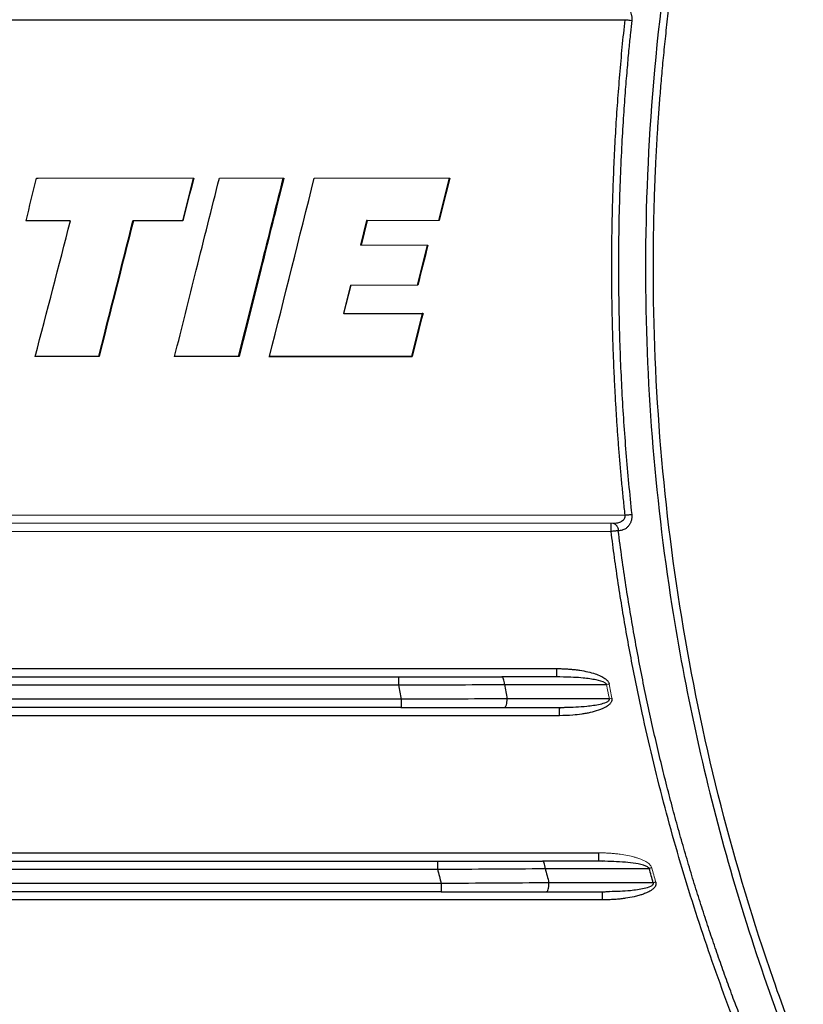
# Paper-space layout 'Sheet2' of a CAD drawing. Header units: millimetres. Extents: x 0 to 1118, y 0 to 864.
# Tile 60 of 85: x 772 to 811, y 412 to 460. Entities that reach past the tile are written whole.
import ezdxf

# ---------------------------------------------------------------- set-up
doc = ezdxf.new("R2010")
doc.units = ezdxf.units.MM

psp = doc.layouts.new('Sheet2')

# ---------------------------------------------------------------- linework, layer by layer
at = {"color": 7, "linetype": 'Continuous', "lineweight": 30}
for p, q in [((773.261, 452.02), (773.349, 452.02)), ((780.927, 452.02), (780.392, 449.94)), ((786.839, 452.02), (786.839, 452.02)), ((793.427, 452.02), (792.907, 449.955)), ((777.98, 449.94), (777.999, 449.94)), ((789.396, 449.955), (789.096, 448.75)), ((789.429, 449.955), (789.129, 448.75)), ((789.429, 449.955), (789.396, 449.955)), ((789.129, 448.75), (789.097, 448.75)), ((792.353, 448.75), (791.858, 446.79)), ((792.113, 445.41), (791.588, 443.3)), ((792.148, 445.41), (792.113, 445.41)), ((776.324, 443.3), (776.307, 443.3)), ((783.164, 443.3), (783.139, 443.3)), ((784.622, 443.3), (784.649, 443.3)), ((801.415, 435.16), (801.526, 435.172)), ((798.686, 427.66), (795.999, 427.659)), ((798.668, 427.687), (799.014, 427.655)), ((798.686, 427.66), (798.684, 427.688)), ((799.009, 427.644), (798.686, 427.66)), ((735.503, 427.26), (790.954, 427.26)), ((796.128, 427.282), (801.12, 427.283)), ((801.254, 426.584), (796.256, 426.583)), ((798.817, 426.16), (799.074, 426.172)), ((796.127, 426.159), (798.817, 426.16)), ((800.726, 418.66), (797.988, 418.659)), ((800.724, 418.688), (800.9, 418.658)), ((800.897, 418.652), (800.726, 418.66)), ((733.6, 418.26), (792.858, 418.26)), ((798.115, 418.292), (803.202, 418.293)), ((803.399, 417.594), (798.303, 417.593)), ((798.176, 417.159), (800.919, 417.16)), ((800.919, 417.16), (801.261, 417.176))]:
    psp.add_line(p, q, dxfattribs=at)
at = {"color": 144, "linetype": 'Continuous', "lineweight": 0}
for p, q in [((793.426, 452.02), (793.464, 452.02)), ((788.602, 446.79), (788.258, 445.41)), ((788.634, 446.79), (788.289, 445.41)), ((788.634, 446.79), (788.602, 446.79)), ((788.289, 445.41), (788.258, 445.41)), ((791.624, 443.3), (791.589, 443.3))]:
    psp.add_line(p, q, dxfattribs=at)
at = {"color": 7, "linetype": 'Continuous', "lineweight": 30, "flags": 128}
psp.add_lwpolyline([(724.435, 459.76), (732.167, 459.76), (739.917, 459.76), (747.68, 459.76), (755.452, 459.76), (763.229, 459.76), (771.005, 459.76), (778.777, 459.76), (786.54, 459.76), (794.29, 459.76), (802.022, 459.76)], dxfattribs=at)
at = {"color": 7, "linetype": 'Continuous', "lineweight": 30}
for points, knots in [([(833.807, 522.407), (833.645, 522.243), (833.293, 521.89), (832.73, 521.313), (832.091, 520.65), (831.38, 519.896), (830.599, 519.051), (829.751, 518.111), (828.838, 517.075), (827.866, 515.938), (826.555, 514.36), (825.021, 512.427), (823.376, 510.233), (821.962, 508.246), (819.92, 505.24), (815.896, 498.768), (811.099, 489.046), (807.051, 477.408), (804.593, 466.862), (803.289, 457.005), (802.902, 447.912), (803.235, 439.362), (804.364, 429.74), (806.721, 418.907), (809.989, 409.407), (813.051, 402.448), (815.37, 397.81), (817.547, 393.942), (819.357, 390.999), (820.888, 388.641), (823.268, 385.179), (825.448, 382.319), (827.151, 380.245), (827.485, 379.841), (827.889, 379.36), (828.363, 378.801), (828.91, 378.167), (829.531, 377.459), (830.228, 376.679), (831.004, 375.829), (831.861, 374.913), (832.801, 373.931), (833.464, 373.262), (833.807, 372.915)], [0, 0, 0, 0, 0.00417, 0.009034, 0.014591, 0.020843, 0.027789, 0.035429, 0.043762, 0.052789, 0.06251, 0.080893, 0.097439, 0.112149, 0.125021, 0.1632, 0.249975, 0.320458, 0.385617, 0.445452, 0.499961, 0.549974, 0.599987, 0.674978, 0.749961, 0.781222, 0.812473, 0.843728, 0.861484, 0.874984, 0.894608, 0.937489, 0.94002, 0.943181, 0.946972, 0.951394, 0.956446, 0.962129, 0.968443, 0.975386, 0.982961, 0.991165, 1, 1, 1, 1]), ([(834.079, 373.176), (833.905, 373.351), (833.557, 373.701), (833.04, 374.231), (832.527, 374.763), (832.019, 375.297), (831.515, 375.835), (831.016, 376.376), (830.522, 376.919), (829.69, 377.847), (828.237, 379.514), (825.609, 382.707), (822.536, 386.835), (819.182, 391.914), (816.312, 396.841), (813.447, 402.46), (811.152, 407.705), (808.749, 414.162), (806.593, 421.324), (804.756, 430), (803.649, 438.8), (803.401, 444.74), (803.403, 447.756), (803.403, 447.858), (803.403, 447.972), (803.403, 448.099), (803.404, 448.239), (803.405, 448.392), (803.406, 448.558), (803.408, 448.737), (803.41, 448.929), (803.413, 449.133), (803.416, 449.351), (803.42, 449.581), (803.424, 449.825), (803.43, 450.081), (803.436, 450.35), (803.444, 450.632), (803.453, 450.927), (803.462, 451.235), (803.474, 451.556), (803.486, 451.89), (803.501, 452.236), (803.517, 452.595), (803.535, 452.968), (803.555, 453.353), (803.577, 453.75), (803.601, 454.161), (803.628, 454.584), (803.657, 455.021), (803.69, 455.47), (803.725, 455.931), (803.763, 456.406), (803.804, 456.893), (803.849, 457.392), (803.897, 457.905), (803.949, 458.43), (804.006, 458.967), (804.066, 459.517), (804.131, 460.08), (804.2, 460.655), (804.274, 461.243), (804.353, 461.842), (804.437, 462.455), (804.527, 463.079), (804.623, 463.716), (804.724, 464.364), (804.831, 465.025), (804.945, 465.698), (805.065, 466.383), (805.193, 467.08), (805.327, 467.789), (805.469, 468.509), (805.618, 469.241), (805.775, 469.984), (805.94, 470.739), (806.114, 471.506), (806.296, 472.283), (806.488, 473.072), (806.688, 473.871), (806.898, 474.682), (807.118, 475.503), (807.348, 476.335), (807.588, 477.178), (807.839, 478.031), (808.1, 478.894), (808.373, 479.767), (808.658, 480.65), (808.954, 481.542), (809.263, 482.444), (809.584, 483.356), (809.917, 484.276), (810.264, 485.206), (810.624, 486.144), (810.998, 487.09), (811.386, 488.045), (811.789, 489.008), (812.206, 489.979), (812.638, 490.957), (813.085, 491.942), (813.548, 492.935), (814.027, 493.934), (814.522, 494.94), (815.033, 495.951), (815.562, 496.969), (816.108, 497.992), (816.671, 499.02), (817.251, 500.053), (817.85, 501.091), (818.468, 502.133), (819.104, 503.178), (819.759, 504.227), (820.433, 505.279), (821.127, 506.334), (821.841, 507.39), (822.575, 508.449), (823.33, 509.508), (824.105, 510.569), (824.901, 511.63), (825.719, 512.691), (826.558, 513.751), (827.42, 514.81), (828.303, 515.868), (829.208, 516.924), (830.136, 517.977), (831.087, 519.027), (832.061, 520.073), (833.058, 521.115), (833.738, 521.802), (834.079, 522.146)], [0, 0, 0, 0, 0.004487, 0.008968, 0.013442, 0.01791, 0.02237, 0.026824, 0.031271, 0.035712, 0.049464, 0.071423, 0.110818, 0.142842, 0.181875, 0.214263, 0.257285, 0.285688, 0.339253, 0.392822, 0.446395, 0.499969, 0.500504, 0.501117, 0.501808, 0.502577, 0.503424, 0.504349, 0.505353, 0.506434, 0.507594, 0.508831, 0.510147, 0.511541, 0.513013, 0.514563, 0.516191, 0.517898, 0.519682, 0.521544, 0.523485, 0.525504, 0.527601, 0.529775, 0.532028, 0.534359, 0.536769, 0.539256, 0.541821, 0.544465, 0.547186, 0.549986, 0.552864, 0.555819, 0.558853, 0.561965, 0.565155, 0.568423, 0.57177, 0.575194, 0.578696, 0.582277, 0.585935, 0.589672, 0.593487, 0.597379, 0.60135, 0.605399, 0.609526, 0.613731, 0.618015, 0.622376, 0.626815, 0.631332, 0.635928, 0.640601, 0.645353, 0.650183, 0.65509, 0.660076, 0.66514, 0.670282, 0.675502, 0.6808, 0.686176, 0.69163, 0.697162, 0.702773, 0.708461, 0.714227, 0.720072, 0.725994, 0.731995, 0.738074, 0.74423, 0.750465, 0.756778, 0.763169, 0.769638, 0.776185, 0.78281, 0.789513, 0.796294, 0.803153, 0.81009, 0.817105, 0.824199, 0.83137, 0.83862, 0.845947, 0.853353, 0.860836, 0.868398, 0.876038, 0.883755, 0.891551, 0.899425, 0.907377, 0.915407, 0.923515, 0.931701, 0.939965, 0.948307, 0.956727, 0.965226, 0.973802, 0.982457, 0.991189, 1, 1, 1, 1]), ([(801.69, 460.524), (801.709, 460.524), (801.746, 460.523), (801.802, 460.516), (801.857, 460.505), (801.912, 460.489), (801.965, 460.468), (802.017, 460.441), (802.067, 460.409), (802.115, 460.371), (802.161, 460.327), (802.203, 460.274), (802.246, 460.212), (802.291, 460.129), (802.324, 460.037), (802.343, 459.947), (802.351, 459.874), (802.353, 459.8), (802.349, 459.752), (802.346, 459.726)], [0, 0, 0, 0, 0.055235, 0.110559, 0.165971, 0.221485, 0.277114, 0.332906, 0.388899, 0.445087, 0.501522, 0.55816, 0.619966, 0.691155, 0.787337, 0.843963, 0.896062, 0.945787, 1, 1, 1, 1]), ([(802.022, 435.56), (801.995, 435.811), (801.942, 436.313), (801.869, 437.067), (801.8, 437.821), (801.737, 438.576), (801.678, 439.331), (801.625, 440.086), (801.577, 440.842), (801.534, 441.598), (801.496, 442.354), (801.463, 443.111), (801.435, 443.868), (801.412, 444.626), (801.394, 445.384), (801.381, 446.142), (801.374, 446.901), (801.371, 447.856), (801.377, 449.008), (801.401, 450.357), (801.442, 451.703), (801.498, 453.049), (801.57, 454.394), (801.658, 455.737), (801.763, 457.079), (801.882, 458.42), (801.975, 459.313), (802.022, 459.76)], [0, 0, 0, 0, 0.0312471, 0.0624879, 0.0937239, 0.1249565, 0.1561871, 0.1874171, 0.218648, 0.2498812, 0.2811181, 0.3123603, 0.3436089, 0.3748657, 0.4061318, 0.4374089, 0.4686982, 0.5000012, 0.5556457, 0.6112491, 0.6668196, 0.7223651, 0.7778937, 0.8334135, 0.8889324, 0.9444586, 1, 1, 1, 1]), ([(802.346, 459.726), (802.325, 459.523), (802.276, 459.066), (802.201, 458.3), (802.116, 457.375), (802.027, 456.292), (801.938, 455.05), (801.82, 453.076), (801.723, 450.595), (801.692, 448.076), (801.705, 446.148), (801.735, 444.637), (801.786, 443.127), (801.857, 441.617), (801.948, 440.109), (802.06, 438.602), (802.19, 437.096), (802.294, 436.094), (802.346, 435.593)], [0, 0, 0, 0, 0.0252819, 0.057118, 0.0955083, 0.1404525, 0.19195, 0.250001, 0.3858183, 0.4999979, 0.5625, 0.6250015, 0.6875024, 0.7500027, 0.8125027, 0.8750021, 0.9375015, 1, 1, 1, 1]), ([(802.022, 459.76), (802.078, 459.753), (802.14, 459.747), (802.253, 459.735), (802.305, 459.73), (802.346, 459.726)], [0, 0, 0, 0, 0.5, 0.5, 1, 1, 1, 1]), ([(780.014, 443.3), (780.367, 444.709), (781.096, 447.616), (781.824, 450.523), (782.199, 452.02)], [0, 0, 0, 0, 0.485068, 1, 1, 1, 1]), ([(783.139, 443.3), (783.487, 444.687), (784.215, 447.594), (784.942, 450.501), (785.321, 452.02)], [0, 0, 0, 0, 0.477398, 1, 1, 1, 1]), ([(785.349, 452.02), (784.968, 450.499), (784.24, 447.592), (783.511, 444.686), (783.164, 443.3)], [0, 0, 0, 0, 0.523028, 1, 1, 1, 1]), ([(780.392, 449.94), (779.99, 449.94), (779.187, 449.94), (778.382, 449.94), (777.98, 449.94)], [0, 0, 0, 0, 0.5, 1, 1, 1, 1]), ([(776.307, 443.3), (775.961, 443.3), (775.269, 443.3), (774.23, 443.3), (773.538, 443.3), (773.191, 443.3)], [0, 0, 0, 0, 0.333334, 0.666666, 1, 1, 1, 1]), ([(783.139, 443.3), (782.79, 443.3), (782.091, 443.3), (781.042, 443.3), (780.342, 443.3), (779.993, 443.3)], [0, 0, 0, 0, 0.333334, 0.666666, 1, 1, 1, 1]), ([(791.589, 443.3), (791.202, 443.3), (790.428, 443.3), (789.268, 443.3), (788.107, 443.3), (786.946, 443.3), (785.784, 443.3), (785.009, 443.3), (784.622, 443.3)], [0, 0, 0, 0, 0.16667, 0.333336, 0.5, 0.666664, 0.833329, 1, 1, 1, 1]), ([(802.346, 435.593), (802.348, 435.576), (802.351, 435.545), (802.352, 435.502), (802.35, 435.467), (802.347, 435.425), (802.342, 435.371), (802.33, 435.303), (802.312, 435.241), (802.278, 435.157), (802.214, 435.061), (802.138, 434.97), (802.069, 434.911), (802.002, 434.868), (801.937, 434.839), (801.859, 434.815), (801.784, 434.799), (801.721, 434.796), (801.69, 434.795)], [0, 0, 0, 0, 0.0362, 0.066723, 0.091483, 0.110474, 0.157625, 0.209622, 0.261365, 0.303568, 0.421484, 0.548099, 0.611107, 0.66818, 0.772523, 0.815796, 0.908043, 1, 1, 1, 1]), ([(802.022, 435.56), (802.087, 435.567), (802.152, 435.574), (802.235, 435.582), (802.26, 435.585), (802.306, 435.589), (802.326, 435.591), (802.346, 435.593)], [0, 0, 0, 0, 0.5, 0.5, 0.75, 0.75, 1, 1, 1, 1]), ([(801.336, 434.76), (801.336, 434.807), (801.336, 434.858), (801.337, 434.956), (801.337, 435.003), (801.338, 435.081), (801.339, 435.112), (801.34, 435.151), (801.341, 435.16), (801.342, 435.16)], [0, 0, 0, 0, 0.25, 0.25, 0.5, 0.5, 0.75, 0.75, 1, 1, 1, 1]), ([(801.415, 435.16), (801.425, 435.159), (801.448, 435.158), (801.49, 435.147), (801.546, 435.117), (801.592, 435.07), (801.628, 435.017), (801.655, 434.963), (801.68, 434.888), (801.686, 434.827), (801.69, 434.795)], [0, 0, 0, 0, 0.0664254, 0.169742, 0.3136725, 0.4997632, 0.5800342, 0.6927644, 0.8349129, 1, 1, 1, 1]), ([(801.526, 435.166), (801.526, 435.16), (801.526, 435.15), (801.519, 435.136), (801.515, 435.129)], [0, 0, 0, 0, 0.503085, 1, 1, 1, 1]), ([(801.69, 434.795), (801.678, 434.794), (801.653, 434.791), (801.609, 434.787), (801.555, 434.781), (801.491, 434.775), (801.417, 434.768), (801.364, 434.762), (801.336, 434.76)], [0, 0, 0, 0, 0.121366, 0.260982, 0.41863, 0.594303, 0.788116, 1, 1, 1, 1]), ([(833.602, 372.158), (833.419, 372.327), (833.053, 372.666), (832.508, 373.18), (831.967, 373.697), (831.431, 374.218), (830.897, 374.743), (830.368, 375.272), (829.843, 375.805), (829.321, 376.342), (828.803, 376.883), (828.289, 377.427), (827.778, 377.976), (826.429, 379.448), (824.297, 381.896), (821.497, 385.409), (818.854, 389.043), (816.371, 392.789), (814.054, 396.639), (811.908, 400.587), (809.937, 404.625), (808.145, 408.747), (806.534, 412.943), (805.108, 417.205), (803.87, 421.526), (803.071, 424.856), (802.587, 427.161), (802.338, 428.421), (802.106, 429.684), (801.889, 430.949), (801.688, 432.217), (801.502, 433.487), (801.392, 434.335), (801.336, 434.76)], [0, 0, 0, 0, 0.010412, 0.020823, 0.031234, 0.041644, 0.052055, 0.062466, 0.07288, 0.083295, 0.093713, 0.104134, 0.114558, 0.124988, 0.187492, 0.249972, 0.312451, 0.374961, 0.437482, 0.499954, 0.562425, 0.624952, 0.687468, 0.749958, 0.812448, 0.874971, 0.892851, 0.91072, 0.928581, 0.946437, 0.96429, 0.982143, 1, 1, 1, 1]), ([(833.845, 372.417), (833.661, 372.587), (833.295, 372.926), (832.751, 373.44), (832.211, 373.956), (831.675, 374.476), (831.144, 374.999), (830.617, 375.525), (830.095, 376.055), (829.209, 376.967), (827.674, 378.594), (825.625, 380.898), (823.495, 383.462), (821.599, 385.893), (819.892, 388.221), (818.816, 389.773), (818.279, 390.572), (818.218, 390.662), (818.147, 390.769), (818.065, 390.892), (817.972, 391.031), (817.869, 391.187), (817.755, 391.359), (817.631, 391.547), (817.497, 391.753), (817.352, 391.975), (817.198, 392.214), (817.033, 392.469), (816.859, 392.742), (816.676, 393.032), (816.483, 393.339), (816.281, 393.663), (816.069, 394.004), (815.849, 394.363), (815.621, 394.739), (815.384, 395.134), (815.139, 395.546), (814.886, 395.976), (814.625, 396.424), (814.357, 396.89), (814.082, 397.375), (813.8, 397.878), (813.511, 398.4), (813.216, 398.941), (812.915, 399.5), (812.609, 400.079), (812.298, 400.677), (811.981, 401.295), (811.66, 401.932), (811.335, 402.589), (811.006, 403.266), (810.674, 403.963), (810.339, 404.68), (810.001, 405.417), (809.661, 406.175), (809.32, 406.954), (808.977, 407.754), (808.634, 408.574), (808.291, 409.416), (807.947, 410.279), (807.605, 411.163), (807.264, 412.069), (806.925, 412.997), (806.589, 413.946), (806.256, 414.917), (805.926, 415.909), (805.6, 416.924), (805.28, 417.961), (804.965, 419.02), (804.656, 420.101), (804.354, 421.204), (804.06, 422.329), (803.774, 423.476), (803.497, 424.646), (803.229, 425.838), (802.972, 427.052), (802.725, 428.289), (802.491, 429.547), (802.269, 430.828), (802.06, 432.13), (801.865, 433.455), (801.748, 434.346), (801.69, 434.795)], [0, 0, 0, 0, 0.010464, 0.020911, 0.031344, 0.041763, 0.052169, 0.062564, 0.072948, 0.083324, 0.115835, 0.166644, 0.212408, 0.255445, 0.295743, 0.333291, 0.334537, 0.336056, 0.337846, 0.33991, 0.342246, 0.344854, 0.347735, 0.350889, 0.354315, 0.358013, 0.361984, 0.366227, 0.370743, 0.37553, 0.380591, 0.385923, 0.391527, 0.397404, 0.403553, 0.409974, 0.416667, 0.423632, 0.43087, 0.438379, 0.446161, 0.454214, 0.46254, 0.471138, 0.480009, 0.489151, 0.498566, 0.508253, 0.518213, 0.528445, 0.53895, 0.549728, 0.560779, 0.572103, 0.5837, 0.59557, 0.607715, 0.620132, 0.632823, 0.645788, 0.659026, 0.672537, 0.686321, 0.700379, 0.714709, 0.729313, 0.744189, 0.759337, 0.774758, 0.790451, 0.806416, 0.822653, 0.839162, 0.855943, 0.872997, 0.890322, 0.90792, 0.925791, 0.943934, 0.96235, 0.981038, 1, 1, 1, 1]), ([(735.507, 427.66), (736.739, 427.66), (739.203, 427.66), (742.899, 427.66), (746.596, 427.66), (750.292, 427.66), (753.988, 427.66), (757.684, 427.66), (761.38, 427.66), (765.077, 427.66), (768.773, 427.66), (772.469, 427.66), (776.165, 427.66), (779.862, 427.66), (783.558, 427.66), (787.254, 427.66), (789.718, 427.66), (790.95, 427.66)], [0, 0, 0, 0, 0.066668, 0.133336, 0.200003, 0.26667, 0.333336, 0.400002, 0.466667, 0.533333, 0.599998, 0.666664, 0.73333, 0.799997, 0.866664, 0.933332, 1, 1, 1, 1]), ([(790.95, 427.66), (790.951, 427.66), (790.952, 427.616), (790.954, 427.468), (790.954, 427.364), (790.954, 427.26)], [0, 0, 0, 0, 0.5, 0.5, 1, 1, 1, 1]), ([(790.95, 427.66), (791.045, 427.66), (791.236, 427.66), (791.522, 427.66), (791.807, 427.66), (792.092, 427.66), (792.376, 427.66), (792.66, 427.66), (792.944, 427.66), (793.227, 427.66), (793.585, 427.66), (794.016, 427.66), (794.518, 427.66), (795.016, 427.66), (795.51, 427.66), (795.836, 427.66), (795.999, 427.66)], [0, 0, 0, 0, 0.055633, 0.111206, 0.166737, 0.222242, 0.277739, 0.333247, 0.388783, 0.444363, 0.500007, 0.6001, 0.700043, 0.799939, 0.89989, 1, 1, 1, 1]), ([(796.128, 427.282), (796.126, 427.383), (796.112, 427.481), (796.064, 427.62), (796.032, 427.66), (795.999, 427.66)], [0, 0, 0, 0, 0.5, 0.5, 1, 1, 1, 1]), ([(798.681, 428.06), (798.746, 428.059), (798.875, 428.058), (799.068, 428.051), (799.257, 428.04), (799.443, 428.024), (799.626, 428.004), (799.882, 427.969), (800.196, 427.911), (800.539, 427.817), (800.817, 427.71), (800.997, 427.61), (801.102, 427.528), (801.156, 427.475), (801.198, 427.42), (801.229, 427.364), (801.239, 427.325), (801.244, 427.306)], [0, 0, 0, 0, 0.070298, 0.139478, 0.207581, 0.274648, 0.340723, 0.405851, 0.553377, 0.684808, 0.788772, 0.874664, 0.904939, 0.932116, 0.956612, 0.978994, 1, 1, 1, 1]), ([(791.077, 426.56), (787.63, 426.56), (785.241, 426.56), (778.347, 426.56), (775.958, 426.56), (769.064, 426.56), (766.676, 426.56), (759.782, 426.56), (757.393, 426.56), (750.499, 426.56), (748.11, 426.56), (741.216, 426.56), (738.827, 426.56), (735.38, 426.56)], [0, 0, 0, 0, 0.166667, 0.166667, 0.333333, 0.333333, 0.5, 0.5, 0.666667, 0.666667, 0.833333, 0.833333, 1, 1, 1, 1]), ([(791.077, 426.56), (791.077, 426.455), (791.076, 426.351), (791.075, 426.203), (791.074, 426.16), (791.073, 426.16)], [0, 0, 0, 0, 0.5, 0.5, 1, 1, 1, 1]), ([(796.127, 426.16), (796.162, 426.16), (796.197, 426.206), (796.245, 426.364), (796.258, 426.474), (796.256, 426.583)], [0, 0, 0, 0, 0.5, 0.5, 1, 1, 1, 1]), ([(801.377, 426.608), (801.378, 426.595), (801.381, 426.569), (801.379, 426.532), (801.374, 426.495), (801.363, 426.461), (801.349, 426.427), (801.326, 426.39), (801.292, 426.347), (801.244, 426.301), (801.188, 426.255), (801.118, 426.204), (801.024, 426.15), (800.887, 426.085), (800.65, 425.995), (800.382, 425.924), (800.11, 425.867), (799.828, 425.823), (799.396, 425.771), (799.03, 425.764), (798.812, 425.76)], [0, 0, 0, 0, 0.0135676, 0.0265967, 0.0392662, 0.0517704, 0.0643114, 0.0770895, 0.0971404, 0.1211299, 0.1463109, 0.1719378, 0.2118812, 0.2588367, 0.3299188, 0.4759896, 0.5463624, 0.6195258, 0.772757, 1, 1, 1, 1]), ([(791.073, 426.16), (787.626, 426.16), (785.238, 426.16), (778.345, 426.16), (775.957, 426.16), (769.064, 426.16), (766.675, 426.16), (759.782, 426.16), (757.394, 426.16), (750.501, 426.16), (748.112, 426.16), (741.219, 426.16), (738.831, 426.16), (735.384, 426.16)], [0, 0, 0, 0, 0.166667, 0.166667, 0.333333, 0.333333, 0.5, 0.5, 0.666667, 0.666667, 0.833333, 0.833333, 1, 1, 1, 1]), ([(799.153, 426.163), (799.097, 426.158), (798.985, 426.147), (798.871, 426.132), (798.815, 426.125)], [0, 0, 0, 0, 0.501013, 1, 1, 1, 1]), ([(798.815, 426.124), (798.815, 426.126), (798.816, 426.157), (798.816, 426.158), (798.817, 426.16)], [0, 0, 0, 0, 0.057085, 1, 1, 1, 1]), ([(733.604, 418.66), (734.838, 418.66), (737.307, 418.66), (741.01, 418.66), (744.713, 418.66), (748.416, 418.66), (752.119, 418.66), (755.822, 418.66), (759.526, 418.66), (763.229, 418.66), (766.932, 418.66), (770.635, 418.66), (774.338, 418.66), (778.041, 418.66), (781.744, 418.66), (785.447, 418.66), (789.15, 418.66), (791.619, 418.66), (792.853, 418.66)], [0, 0, 0, 0, 0.062502, 0.125003, 0.187503, 0.250003, 0.312503, 0.375002, 0.437501, 0.5, 0.562499, 0.624998, 0.687497, 0.749997, 0.812497, 0.874997, 0.937498, 1, 1, 1, 1]), ([(792.853, 418.66), (792.854, 418.66), (792.856, 418.616), (792.857, 418.468), (792.858, 418.364), (792.858, 418.26)], [0, 0, 0, 0, 0.5, 0.5, 1, 1, 1, 1]), ([(792.853, 418.66), (792.95, 418.66), (793.144, 418.66), (793.435, 418.66), (793.725, 418.66), (794.014, 418.66), (794.303, 418.66), (794.592, 418.66), (794.88, 418.66), (795.168, 418.66), (795.532, 418.66), (795.97, 418.66), (796.481, 418.66), (796.987, 418.66), (797.491, 418.66), (797.822, 418.66), (797.988, 418.66)], [0, 0, 0, 0, 0.055631, 0.111203, 0.166734, 0.222241, 0.27774, 0.33325, 0.388786, 0.444366, 0.500007, 0.600097, 0.700041, 0.799941, 0.899894, 1, 1, 1, 1]), ([(798.115, 418.292), (798.113, 418.391), (798.098, 418.486), (798.051, 418.621), (798.02, 418.66), (797.988, 418.66)], [0, 0, 0, 0, 0.5, 0.5, 1, 1, 1, 1]), ([(793.037, 417.56), (789.374, 417.56), (786.765, 417.56), (779.437, 417.56), (776.829, 417.56), (769.501, 417.56), (766.892, 417.56), (759.565, 417.56), (756.956, 417.56), (749.628, 417.56), (747.02, 417.56), (739.692, 417.56), (737.084, 417.56), (733.42, 417.56)], [0, 0, 0, 0, 0.166667, 0.166667, 0.333333, 0.333333, 0.5, 0.5, 0.666667, 0.666667, 0.833333, 0.833333, 1, 1, 1, 1]), ([(793.037, 417.56), (793.037, 417.455), (793.037, 417.351), (793.035, 417.203), (793.034, 417.16), (793.033, 417.16)], [0, 0, 0, 0, 0.5, 0.5, 1, 1, 1, 1]), ([(798.176, 417.16), (798.209, 417.16), (798.242, 417.203), (798.29, 417.351), (798.303, 417.455), (798.303, 417.56)], [0, 0, 0, 0, 0.5, 0.5, 1, 1, 1, 1]), ([(803.52, 417.629), (803.523, 417.615), (803.528, 417.589), (803.53, 417.549), (803.526, 417.506), (803.513, 417.459), (803.486, 417.41), (803.45, 417.362), (803.405, 417.314), (803.351, 417.267), (803.242, 417.19), (803.112, 417.123), (802.972, 417.066), (802.846, 417.018), (802.678, 416.968), (802.402, 416.897), (802.109, 416.845), (801.817, 416.808), (801.566, 416.782), (801.265, 416.766), (801.039, 416.762), (800.913, 416.76)], [0, 0, 0, 0, 0.014106, 0.027375, 0.040013, 0.057795, 0.076869, 0.096698, 0.119063, 0.143584, 0.169803, 0.254323, 0.291229, 0.324753, 0.391232, 0.469341, 0.615449, 0.693686, 0.769287, 0.872199, 1, 1, 1, 1]), ([(793.033, 417.16), (789.37, 417.16), (786.762, 417.16), (779.435, 417.16), (776.827, 417.16), (769.5, 417.16), (766.892, 417.16), (759.565, 417.16), (756.957, 417.16), (749.63, 417.16), (747.022, 417.16), (739.696, 417.16), (737.087, 417.16), (733.424, 417.16)], [0, 0, 0, 0, 0.166667, 0.166667, 0.333333, 0.333333, 0.5, 0.5, 0.666667, 0.666667, 0.833333, 0.833333, 1, 1, 1, 1]), ([(801.268, 417.164), (801.207, 417.158), (801.085, 417.147), (800.962, 417.133), (800.9, 417.126)], [0, 0, 0, 0, 0.500885, 1, 1, 1, 1]), ([(800.917, 417.127), (800.917, 417.128), (800.917, 417.158), (800.918, 417.159), (800.919, 417.16)], [0, 0, 0, 0, 0.018923, 1, 1, 1, 1])]:
    psp.add_open_spline(points, degree=3, knots=knots, dxfattribs=at)
for points in [[(772.754, 449.94), (772.927, 450.633), (773.1, 451.326), (773.274, 452.02)], [(780.949, 452.02), (780.77, 451.326), (780.592, 450.633), (780.414, 449.94)], [(784.649, 443.3), (785.379, 446.206), (786.109, 449.113), (786.839, 452.02)], [(793.464, 452.02), (793.29, 451.331), (793.117, 450.643), (792.944, 449.955)], [(774.914, 449.94), (774.552, 449.94), (773.828, 449.94), (773.104, 449.94), (772.742, 449.94)], [(773.204, 443.3), (773.779, 445.513), (774.354, 447.726), (774.929, 449.94)], [(776.307, 443.3), (776.865, 445.513), (777.423, 447.726), (777.98, 449.94)], [(777.999, 449.94), (777.44, 447.726), (776.882, 445.513), (776.324, 443.3)], [(792.389, 448.75), (792.224, 448.096), (792.059, 447.443), (791.894, 446.79)], [(788.289, 445.41), (789.576, 445.41), (790.863, 445.41), (792.149, 445.41)], [(792.149, 445.41), (791.974, 444.706), (791.799, 444.003), (791.624, 443.3)], [(784.649, 443.3), (786.975, 443.3), (789.301, 443.3), (791.624, 443.3)], [(727.776, 428.06), (751.41, 428.06), (775.047, 428.06), (798.681, 428.06)], [(790.954, 427.26), (792.711, 427.267), (794.466, 427.275), (796.128, 427.282)], [(790.954, 427.26), (790.994, 427.026), (791.035, 426.793), (791.077, 426.56)], [(796.128, 427.282), (796.17, 427.049), (796.213, 426.816), (796.256, 426.583)], [(796.256, 426.583), (794.592, 426.575), (792.836, 426.567), (791.077, 426.56)], [(798.812, 425.76), (775.091, 425.76), (751.366, 425.76), (727.645, 425.76)], [(791.073, 426.16), (792.789, 426.16), (794.503, 426.16), (796.127, 426.16)], [(725.736, 419.06), (750.73, 419.06), (775.727, 419.06), (800.721, 419.06)], [(800.724, 418.69), (800.725, 418.67), (800.725, 418.66), (800.726, 418.66)], [(792.858, 418.26), (794.643, 418.27), (796.424, 418.281), (798.115, 418.292)], [(792.858, 418.26), (792.917, 418.026), (792.977, 417.793), (793.037, 417.56)], [(798.115, 418.292), (798.177, 418.059), (798.24, 417.826), (798.303, 417.593)], [(803.324, 418.327), (803.281, 418.315), (803.239, 418.304), (803.203, 418.293)], [(803.399, 417.594), (803.333, 417.827), (803.267, 418.06), (803.203, 418.293)], [(798.303, 417.593), (796.609, 417.582), (794.825, 417.571), (793.037, 417.56)], [(798.303, 417.56), (798.303, 417.571), (798.303, 417.582), (798.303, 417.593)], [(803.52, 417.629), (803.479, 417.617), (803.438, 417.605), (803.399, 417.594)], [(793.033, 417.16), (794.779, 417.16), (796.521, 417.16), (798.176, 417.16)], [(800.913, 416.76), (775.792, 416.76), (750.666, 416.76), (725.544, 416.76)]]:
    psp.add_open_spline(points, degree=3, dxfattribs=at)
at = {"color": 144, "linetype": 'Continuous', "lineweight": 0}
for points in [[(780.949, 452.02), (778.392, 452.02), (775.833, 452.02), (773.274, 452.02)], [(785.349, 452.02), (784.299, 452.02), (783.249, 452.02), (782.199, 452.02)], [(793.464, 452.02), (791.257, 452.02), (789.049, 452.02), (786.839, 452.02)], [(774.929, 449.94), (774.204, 449.94), (773.479, 449.94), (772.754, 449.94)], [(777.999, 449.94), (778.804, 449.94), (779.609, 449.94), (780.414, 449.94)], [(789.429, 449.955), (790.601, 449.955), (791.773, 449.955), (792.944, 449.955)], [(792.389, 448.75), (791.302, 448.75), (790.216, 448.75), (789.129, 448.75)], [(788.634, 446.79), (789.721, 446.79), (790.807, 446.79), (791.894, 446.79)], [(776.324, 443.3), (775.284, 443.3), (774.244, 443.3), (773.204, 443.3)], [(783.164, 443.3), (782.114, 443.3), (781.064, 443.3), (780.014, 443.3)], [(801.336, 434.76), (775.933, 434.76), (750.525, 434.76), (725.121, 434.76)], [(801.244, 427.306), (801.199, 427.298), (801.157, 427.29), (801.12, 427.283)], [(801.253, 426.584), (801.294, 426.592), (801.337, 426.6), (801.377, 426.608)]]:
    psp.add_open_spline(points, degree=3, dxfattribs=at)
for points, knots in [([(802.022, 435.56), (801.605, 435.56), (800.772, 435.56), (799.522, 435.56), (798.271, 435.56), (797.02, 435.56), (795.769, 435.56), (794.518, 435.56), (793.267, 435.56), (792.015, 435.56), (790.763, 435.56), (789.511, 435.56), (788.259, 435.56), (787.007, 435.56), (785.755, 435.56), (784.503, 435.56), (783.251, 435.56), (781.999, 435.56), (780.747, 435.56), (779.495, 435.56), (778.243, 435.56), (776.991, 435.56), (775.739, 435.56), (774.487, 435.56), (773.235, 435.56), (771.984, 435.56), (770.732, 435.56), (769.481, 435.56), (768.23, 435.56), (766.98, 435.56), (765.729, 435.56), (764.479, 435.56), (762.678, 435.56), (760.326, 435.56), (757.543, 435.56), (754.88, 435.56), (752.336, 435.56), (749.793, 435.56), (747.251, 435.56), (744.71, 435.56), (742.17, 435.56), (739.631, 435.56), (737.094, 435.56), (734.559, 435.56), (732.025, 435.56), (729.493, 435.56), (726.963, 435.56), (725.278, 435.56), (724.436, 435.56)], [0, 0, 0, 0, 0.016186, 0.032367, 0.048545, 0.06472, 0.08089, 0.097057, 0.11322, 0.129379, 0.145535, 0.161686, 0.177834, 0.193978, 0.210119, 0.226255, 0.242388, 0.258517, 0.274642, 0.290764, 0.306882, 0.322996, 0.339106, 0.355212, 0.371315, 0.387414, 0.403509, 0.4196, 0.435688, 0.451772, 0.467852, 0.483928, 0.500001, 0.537321, 0.574642, 0.607362, 0.640082, 0.672801, 0.705521, 0.738241, 0.770961, 0.803681, 0.836401, 0.869121, 0.90184, 0.93456, 0.96728, 1, 1, 1, 1]), ([(725.116, 435.161), (725.555, 435.161), (726.433, 435.161), (727.751, 435.161), (729.07, 435.161), (730.388, 435.161), (731.707, 435.161), (733.026, 435.161), (734.346, 435.161), (735.665, 435.161), (736.985, 435.161), (738.305, 435.16), (739.625, 435.16), (740.945, 435.16), (742.266, 435.16), (743.586, 435.16), (744.907, 435.16), (746.227, 435.16), (747.547, 435.16), (748.868, 435.16), (750.188, 435.16), (751.509, 435.16), (752.829, 435.16), (754.149, 435.16), (755.469, 435.16), (756.789, 435.16), (758.108, 435.16), (759.428, 435.16), (760.747, 435.16), (762.066, 435.16), (763.385, 435.16), (764.703, 435.16), (766.021, 435.16), (767.339, 435.16), (768.657, 435.16), (769.974, 435.16), (771.291, 435.16), (772.607, 435.16), (773.923, 435.16), (775.238, 435.16), (776.553, 435.16), (777.867, 435.16), (779.181, 435.16), (780.495, 435.16), (781.807, 435.16), (783.119, 435.16), (784.431, 435.16), (785.742, 435.16), (787.052, 435.16), (788.362, 435.16), (789.671, 435.16), (790.979, 435.16), (792.286, 435.16), (793.593, 435.16), (794.899, 435.16), (796.204, 435.16), (797.508, 435.16), (798.811, 435.16), (800.114, 435.16), (800.982, 435.16), (801.415, 435.16)], [0, 0, 0, 0, 0.017348, 0.034692, 0.052032, 0.069368, 0.086701, 0.10403, 0.121356, 0.138677, 0.155995, 0.17331, 0.19062, 0.207927, 0.22523, 0.242529, 0.259825, 0.277117, 0.294405, 0.31169, 0.32897, 0.346247, 0.363521, 0.38079, 0.398056, 0.415318, 0.432577, 0.449831, 0.467082, 0.484329, 0.501573, 0.518812, 0.536048, 0.553281, 0.570509, 0.587734, 0.604955, 0.622172, 0.639385, 0.656595, 0.673801, 0.691003, 0.708202, 0.725396, 0.742587, 0.759775, 0.776958, 0.794138, 0.811314, 0.828486, 0.845654, 0.862819, 0.87998, 0.897137, 0.91429, 0.93144, 0.948585, 0.965727, 0.982866, 1, 1, 1, 1]), ([(801.12, 427.283), (801.142, 427.166), (801.164, 427.05), (801.197, 426.875), (801.208, 426.817), (801.225, 426.729), (801.231, 426.7), (801.239, 426.656), (801.242, 426.642), (801.247, 426.62), (801.248, 426.613), (801.249, 426.602), (801.25, 426.598), (801.252, 426.593), (801.253, 426.591), (801.251, 426.586), (801.25, 426.584), (801.253, 426.584)], [0, 0, 0, 0, 0.5, 0.5, 0.75, 0.75, 0.875, 0.875, 0.9375, 0.9375, 0.96875, 0.96875, 0.984375, 0.984375, 0.992187, 0.992187, 1, 1, 1, 1]), ([(801.244, 427.306), (801.266, 427.19), (801.31, 426.957), (801.355, 426.724), (801.377, 426.608)], [0, 0, 0, 0, 0.500047, 1, 1, 1, 1]), ([(800.721, 419.06), (800.799, 419.058), (800.945, 419.056), (801.151, 419.049), (801.353, 419.037), (801.56, 419.018), (801.83, 418.986), (802.137, 418.936), (802.414, 418.871), (802.613, 418.812), (802.754, 418.764), (802.895, 418.705), (803.026, 418.637), (803.135, 418.57), (803.209, 418.508), (803.259, 418.448), (803.296, 418.391), (803.315, 418.349), (803.324, 418.327)], [0, 0, 0, 0, 0.083146, 0.156797, 0.22098, 0.298848, 0.380191, 0.511961, 0.63124, 0.684661, 0.733671, 0.790158, 0.848556, 0.89166, 0.926841, 0.9509, 0.975146, 1, 1, 1, 1]), ([(803.324, 418.327), (803.356, 418.211), (803.421, 417.978), (803.487, 417.745), (803.52, 417.629)], [0, 0, 0, 0, 0.4997112, 1, 1, 1, 1])]:
    psp.add_open_spline(points, degree=3, knots=knots, dxfattribs=at)
at = {"color": 8, "linetype": 'Continuous', "lineweight": 30}
for points, knots in [([(801.526, 435.172), (801.573, 435.175), (801.687, 435.183), (801.827, 435.239), (801.937, 435.315), (801.997, 435.387), (802.03, 435.471), (802.024, 435.53), (802.022, 435.56)], [0, 0, 0, 0, 0.200278, 0.493555, 0.645938, 0.76893, 0.885014, 1, 1, 1, 1]), ([(798.684, 427.688), (798.684, 427.688), (798.683, 427.699), (798.682, 427.773), (798.681, 427.902), (798.681, 428.007), (798.681, 428.06)], [0, 0, 0, 0, 0.0261789, 0.350786, 0.675393, 1, 1, 1, 1]), ([(801.12, 427.283), (801.113, 427.295), (801.098, 427.323), (800.943, 427.438), (800.554, 427.521), (799.873, 427.627), (799.334, 427.638), (799.009, 427.644)], [0, 0, 0, 0, 0.01859, 0.042916, 0.259445, 0.552522, 1, 1, 1, 1]), ([(799.074, 426.172), (799.434, 426.181), (800.013, 426.195), (800.695, 426.293), (801.054, 426.391), (801.204, 426.467), (801.245, 426.518), (801.255, 426.538), (801.26, 426.561), (801.256, 426.575), (801.254, 426.584)], [0, 0, 0, 0, 0.470881, 0.7585, 0.896539, 0.959994, 0.970916, 0.98043, 0.989128, 1, 1, 1, 1]), ([(798.812, 425.76), (798.812, 425.812), (798.812, 425.916), (798.813, 426.05), (798.814, 426.1), (798.815, 426.124)], [0, 0, 0, 0, 0.340199, 0.680397, 1, 1, 1, 1]), ([(800.721, 419.06), (800.721, 418.98), (800.721, 418.903), (800.722, 418.772), (800.723, 418.72), (800.724, 418.69)], [0, 0, 0, 0, 0.5, 0.5, 1, 1, 1, 1]), ([(803.202, 418.293), (803.196, 418.303), (803.157, 418.358), (802.763, 418.525), (801.999, 418.619), (801.277, 418.641), (800.897, 418.652)], [0, 0, 0, 0, 0.01491, 0.084283, 0.518088, 1, 1, 1, 1]), ([(801.261, 417.176), (801.604, 417.184), (802.172, 417.197), (802.846, 417.297), (803.202, 417.389), (803.342, 417.465), (803.382, 417.499), (803.401, 417.527), (803.408, 417.547), (803.409, 417.571), (803.403, 417.586), (803.399, 417.594)], [0, 0, 0, 0, 0.452896, 0.75092, 0.901972, 0.935218, 0.96019, 0.970165, 0.978996, 0.988324, 1, 1, 1, 1]), ([(800.913, 416.76), (800.914, 416.812), (800.914, 416.916), (800.915, 417.052), (800.916, 417.102), (800.917, 417.127)], [0, 0, 0, 0, 0.33549, 0.670981, 1, 1, 1, 1])]:
    psp.add_open_spline(points, degree=3, knots=knots, dxfattribs=at)

doc.saveas('drawing.dxf')
